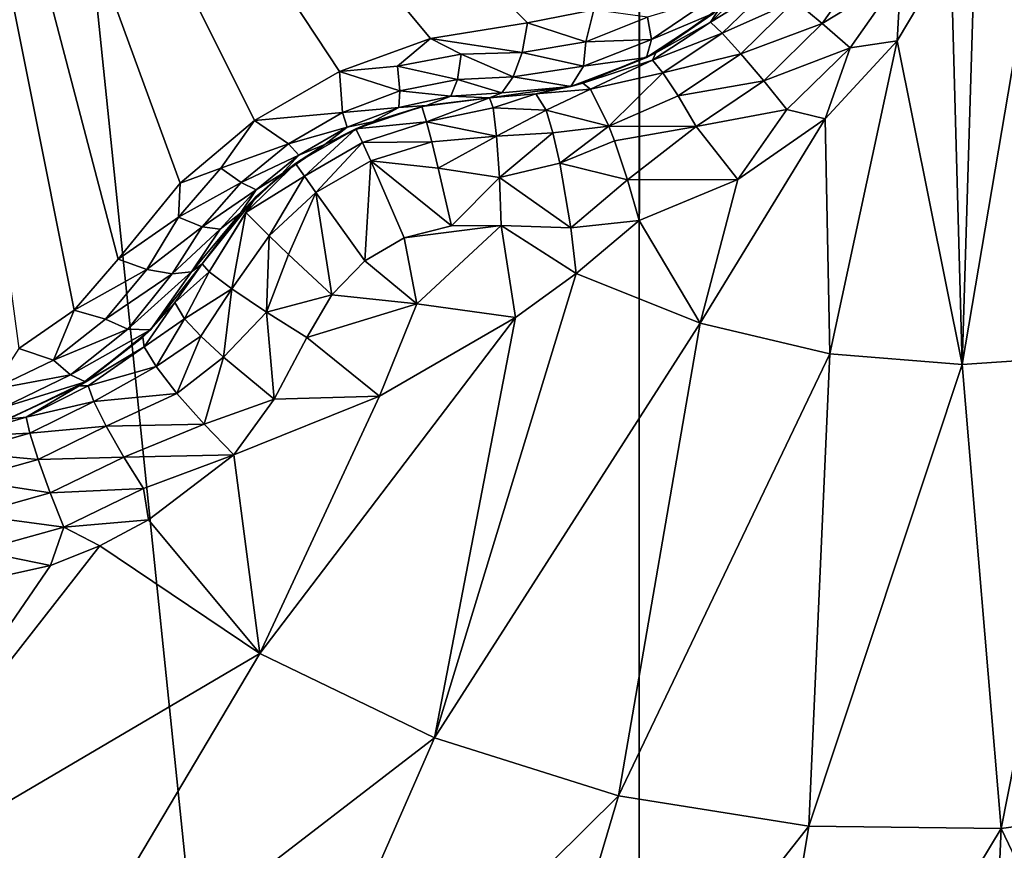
# Model space of a CAD drawing. Header units: metres. Extents: x -205 to 205, y -104 to 104.
# Tile 230 of 256: x -94.75 to -92.63, y -52.09 to -50.31. Entities that reach past the tile are written whole.
import ezdxf

# ---------------------------------------------------------------- set-up
doc = ezdxf.new("R2010")
doc.units = ezdxf.units.M
doc.layers.add('solid_01_2-CONSUMER_EHM_BOX_SW0001', color=7, linetype='CONTINUOUS')

msp = doc.modelspace()

# ---------------------------------------------------------------- linework, layer by layer
at = {"layer": 'solid_01_2-CONSUMER_EHM_BOX_SW0001'}
for points in [[(-200.010849, -74.958488), (-200.010773, 75.041512), (-0.010778, 75.04142)], [(-0.010849, -74.95858), (-200.010849, -74.958488), (-0.010778, 75.04142)], [(-170.055008, -42.727257, 75), (-185.61615, -63.545567, 75), (-76.416145, -63.561199, 75)], [(-169.287933, -42.893063, 75), (-170.055008, -42.727257, 75), (-76.416145, -63.561199, 75)], [(-91.971321, -42.738434, 75), (-92.738449, -42.904022, 75), (-76.416145, -63.561199, 75)], [(-168.513199, -42.948013, 75), (-169.287933, -42.893063, 75), (-76.416145, -63.561199, 75)], [(-92.738449, -42.904022, 75), (-93.513199, -42.958752, 75), (-76.416145, -63.561199, 75)], [(-93.513199, -42.958752, 75), (-168.513199, -42.948013, 75), (-76.416145, -63.561199, 75)], [(-93.415863, -61.558765, 72), (-87.224297, -46.653111, 72), (-86.183868, -45.850204, 72)], [(-76.415863, -61.561199, 72), (-93.415863, -61.558765, 72), (-86.183868, -45.850204, 72)], [(-93.415863, -61.558765, 72), (-88.352539, -47.325932, 72), (-87.224297, -46.653111, 72)], [(-94.914948, -55.208549, 66.416206), (-94.91378, -47.058552, 63.099998), (-93.415863, -61.558765, 69)], [(-93.415863, -61.558765, 69), (-94.91378, -47.058552, 63.099998), (-93.41378, -47.058765, 63.099998)], [(-93.415863, -61.558765, 69), (-93.41378, -47.058765, 63.099998), (-93.415863, -61.558765, 72)], [(-93.414001, -48.558765, 69.5), (-93.415863, -61.558765, 72), (-93.41378, -47.058765, 63.099998)], [(-93.415863, -61.558765, 72), (-89.55349, -47.859669, 72), (-88.352539, -47.325932, 72)], [(-93.415863, -61.558765, 72), (-90.809517, -48.246368, 72), (-89.55349, -47.859669, 72)], [(-93.415863, -61.558765, 72), (-92.102119, -48.480446, 72), (-90.809517, -48.246368, 72)], [(-93.415863, -61.558765, 72), (-93.414001, -48.558765, 72), (-92.102119, -48.480446, 72)], [(-93.414001, -48.558765, 69.5), (-93.414001, -48.558765, 72), (-93.415863, -61.558765, 72)], [(-93.512039, -50.287758, 16.603502), (-95.024818, -48.958534, 15.440842), (-93.654404, -50.31501, 16.554106)], [(-93.863068, -50.348927, 16.486923), (-93.654404, -50.31501, 16.554106), (-95.024818, -48.958534, 15.440842)], [(-94.059273, -50.420197, 16.452232), (-93.863068, -50.348927, 16.486923), (-95.024818, -48.958534, 15.440842)], [(-94.241768, -50.525562, 16.452232), (-94.059273, -50.420197, 16.452232), (-95.024818, -48.958534, 15.440842)], [(-94.401611, -50.659863, 16.486931), (-94.241768, -50.525562, 16.452232), (-95.024818, -48.958534, 15.440842)], [(-94.535286, -50.823589, 16.554106), (-94.401611, -50.659863, 16.486931), (-95.024818, -48.958534, 15.440842)], [(-94.630035, -50.933224, 16.603489), (-94.535286, -50.823589, 16.554106), (-95.024818, -48.958534, 15.440842)], [(-94.748535, -51.015541, 16.63912), (-94.630035, -50.933224, 16.603489), (-95.024818, -48.958534, 15.440842)], [(-92.719666, -51.050232, 18.132406), (-92.687912, -50.008484, 18.341488), (-92.743813, -50.159565, 18.336081)], [(-92.719666, -51.050232, 18.132406), (-92.542694, -50.005108, 18.295647), (-92.687912, -50.008484, 18.341488)], [(-92.719666, -51.050232, 18.132406), (-92.434402, -51.030724, 18.042622), (-92.542694, -50.005108, 18.295647)], [(-92.719666, -51.050232, 18.132406), (-92.743813, -50.159565, 18.336081), (-92.859161, -50.353992, 18.336617)], [(-92.851288, -50.213425, 18.348312), (-92.859161, -50.353992, 18.336617), (-92.743813, -50.159565, 18.336081)], [(-93.021095, -50.317085, 18.342203), (-92.920029, -50.173737, 18.338621), (-93.079453, -50.268318, 18.305311)], [(-93.021095, -50.317085, 18.342203), (-92.851288, -50.213425, 18.348312), (-92.920029, -50.173737, 18.338621)], [(-93.261307, -50.313927, 18.184185), (-93.153786, -50.210464, 18.173239), (-93.240631, -50.283264, 18.109652)], [(-93.125809, -50.231129, 18.245213), (-93.153786, -50.210464, 18.173239), (-93.261307, -50.313927, 18.184185)], [(-93.021095, -50.317085, 18.342203), (-92.960884, -50.368816, 18.351889), (-92.851288, -50.213425, 18.348312)], [(-92.851288, -50.213425, 18.348312), (-92.960884, -50.368816, 18.351889), (-92.859161, -50.353992, 18.336617)], [(-93.235703, -50.33791, 18.256016), (-93.125809, -50.231129, 18.245213), (-93.261307, -50.313927, 18.184185)], [(-93.079453, -50.268318, 18.305311), (-93.125809, -50.231129, 18.245213), (-93.235703, -50.33791, 18.256016)], [(-93.254456, -50.260349, 16.75989), (-93.396591, -50.303318, 16.672251), (-93.387886, -50.350945, 16.731567)], [(-93.254456, -50.260349, 16.75989), (-93.387886, -50.350945, 16.731567), (-93.25412, -50.294765, 16.870178)], [(-93.195526, -50.381866, 18.315992), (-93.079453, -50.268318, 18.305311), (-93.235703, -50.33791, 18.256016)], [(-93.021095, -50.317085, 18.342203), (-93.079453, -50.268318, 18.305311), (-93.195526, -50.381866, 18.315992)], [(-93.512039, -50.287758, 16.603502), (-93.654404, -50.31501, 16.554106), (-93.528999, -50.356415, 16.634918)], [(-93.512039, -50.287758, 16.603502), (-93.528999, -50.356415, 16.634918), (-93.396591, -50.303318, 16.672251)], [(-93.25412, -50.294765, 16.870178), (-93.398354, -50.390232, 16.847437), (-93.378799, -50.379833, 18.128345)], [(-93.387886, -50.350945, 16.731567), (-93.398354, -50.390232, 16.847437), (-93.25412, -50.294765, 16.870178)], [(-93.261307, -50.313927, 18.184185), (-93.240631, -50.283264, 18.109652), (-93.378799, -50.379833, 18.128345)], [(-93.25412, -50.294765, 16.870178), (-93.378799, -50.379833, 18.128345), (-93.240631, -50.283264, 18.109652)], [(-93.863068, -50.348927, 16.486923), (-93.6661, -50.379307, 16.587929), (-93.654404, -50.31501, 16.554106)], [(-93.654404, -50.31501, 16.554106), (-93.6661, -50.379307, 16.587929), (-93.528999, -50.356415, 16.634918)], [(-93.387886, -50.350945, 16.731567), (-93.396591, -50.303318, 16.672251), (-93.528999, -50.356415, 16.634918)], [(-93.386009, -50.395458, 18.2019), (-93.261307, -50.313927, 18.184185), (-93.378799, -50.379833, 18.128345)], [(-93.235703, -50.33791, 18.256016), (-93.261307, -50.313927, 18.184185), (-93.386009, -50.395458, 18.2019)], [(-93.146408, -50.43998, 18.35281), (-93.021095, -50.317085, 18.342203), (-93.195526, -50.381866, 18.315992)], [(-93.146408, -50.43998, 18.35281), (-92.960884, -50.368816, 18.351889), (-93.021095, -50.317085, 18.342203)], [(-93.363289, -50.42276, 18.273518), (-93.235703, -50.33791, 18.256016), (-93.386009, -50.395458, 18.2019)], [(-93.195526, -50.381866, 18.315992), (-93.235703, -50.33791, 18.256016), (-93.363289, -50.42276, 18.273518)], [(-93.934608, -50.408634, 16.492575), (-93.863068, -50.348927, 16.486923), (-94.059273, -50.420197, 16.452232)], [(-93.934608, -50.408634, 16.492575), (-93.797493, -50.382599, 16.533466), (-93.863068, -50.348927, 16.486923)], [(-93.797493, -50.382599, 16.533466), (-93.6661, -50.379307, 16.587929), (-93.863068, -50.348927, 16.486923)], [(-93.534325, -50.408417, 16.690866), (-93.528999, -50.356415, 16.634918), (-93.6661, -50.379307, 16.587929)], [(-93.387886, -50.350945, 16.731567), (-93.528999, -50.356415, 16.634918), (-93.534325, -50.408417, 16.690866)], [(-93.387886, -50.350945, 16.731567), (-93.534325, -50.408417, 16.690866), (-93.398354, -50.390232, 16.847437)], [(-93.004654, -51.026802, 18.222107), (-92.859161, -50.353992, 18.336617), (-93.014603, -50.521477, 18.346748)], [(-92.960884, -50.368816, 18.351889), (-93.014603, -50.521477, 18.346748), (-92.859161, -50.353992, 18.336617)], [(-93.004654, -51.026802, 18.222107), (-92.719666, -51.050232, 18.132406), (-92.859161, -50.353992, 18.336617)], [(-93.805077, -50.436996, 16.586805), (-93.797493, -50.382599, 16.533466), (-93.934608, -50.408634, 16.492575)], [(-93.805077, -50.436996, 16.586805), (-93.685196, -50.431847, 16.639471), (-93.797493, -50.382599, 16.533466)], [(-93.797493, -50.382599, 16.533466), (-93.685196, -50.431847, 16.639471), (-93.6661, -50.379307, 16.587929)], [(-93.6661, -50.379307, 16.587929), (-93.685196, -50.431847, 16.639471), (-93.534325, -50.408417, 16.690866)], [(-93.386009, -50.395458, 18.2019), (-93.378799, -50.379833, 18.128345), (-93.535614, -50.445156, 18.155281)], [(-93.398354, -50.390232, 16.847437), (-93.535614, -50.445156, 18.155281), (-93.378799, -50.379833, 18.128345)], [(-93.330376, -50.472607, 18.333315), (-93.195526, -50.381866, 18.315992), (-93.363289, -50.42276, 18.273518)], [(-93.146408, -50.43998, 18.35281), (-93.195526, -50.381866, 18.315992), (-93.330376, -50.472607, 18.333315)], [(-93.146408, -50.43998, 18.35281), (-93.096817, -50.501957, 18.362474), (-92.960884, -50.368816, 18.351889)], [(-92.960884, -50.368816, 18.351889), (-93.096817, -50.501957, 18.362474), (-93.014603, -50.521477, 18.346748)], [(-93.398354, -50.390232, 16.847437), (-93.561569, -50.452328, 16.814116), (-93.535614, -50.445156, 18.155281)], [(-93.534325, -50.408417, 16.690866), (-93.561569, -50.452328, 16.814116), (-93.398354, -50.390232, 16.847437)], [(-93.519157, -50.45787, 18.24468), (-93.386009, -50.395458, 18.2019), (-93.535614, -50.445156, 18.155281)], [(-93.363289, -50.42276, 18.273518), (-93.386009, -50.395458, 18.2019), (-93.519157, -50.45787, 18.24468)], [(-94.052544, -50.508148, 16.525867), (-94.059273, -50.420197, 16.452232), (-94.241768, -50.525562, 16.452232)], [(-93.929039, -50.461838, 16.547344), (-93.934608, -50.408634, 16.492575), (-94.059273, -50.420197, 16.452232)], [(-93.929039, -50.461838, 16.547344), (-94.059273, -50.420197, 16.452232), (-94.052544, -50.508148, 16.525867)], [(-93.805077, -50.436996, 16.586805), (-93.934608, -50.408634, 16.492575), (-93.929039, -50.461838, 16.547344)], [(-93.534325, -50.408417, 16.690866), (-93.685196, -50.431847, 16.639471), (-93.561569, -50.452328, 16.814116)], [(-93.479774, -50.537495, 18.356613), (-93.363289, -50.42276, 18.273518), (-93.519157, -50.45787, 18.24468)], [(-93.330376, -50.472607, 18.333315), (-93.363289, -50.42276, 18.273518), (-93.479774, -50.537495, 18.356613)], [(-93.805077, -50.436996, 16.586805), (-93.929039, -50.461838, 16.547344), (-93.819695, -50.47295, 16.652796)], [(-93.805077, -50.436996, 16.586805), (-93.819695, -50.47295, 16.652796), (-93.709839, -50.465588, 16.70359)], [(-93.805077, -50.436996, 16.586805), (-93.709839, -50.465588, 16.70359), (-93.685196, -50.431847, 16.639471)], [(-93.685196, -50.431847, 16.639471), (-93.709839, -50.465588, 16.70359), (-93.561569, -50.452328, 16.814116)], [(-93.637047, -50.467899, 18.172401), (-93.519157, -50.45787, 18.24468), (-93.535614, -50.445156, 18.155281)], [(-93.561569, -50.452328, 16.814116), (-93.637047, -50.467899, 18.172401), (-93.535614, -50.445156, 18.155281)], [(-93.292038, -50.538391, 18.370024), (-93.146408, -50.43998, 18.35281), (-93.330376, -50.472607, 18.333315)], [(-93.292038, -50.538391, 18.370024), (-93.096817, -50.501957, 18.362474), (-93.146408, -50.43998, 18.35281)], [(-93.929039, -50.461838, 16.547344), (-94.052544, -50.508148, 16.525867), (-93.931747, -50.497364, 16.615105)], [(-93.929039, -50.461838, 16.547344), (-93.931747, -50.497364, 16.615105), (-93.819695, -50.47295, 16.652796)], [(-93.819695, -50.47295, 16.652796), (-93.736259, -50.476978, 16.770613), (-93.709839, -50.465588, 16.70359)], [(-93.561569, -50.452328, 16.814116), (-93.736259, -50.476978, 16.770613), (-93.637047, -50.467899, 18.172401)], [(-93.709839, -50.465588, 16.70359), (-93.736259, -50.476978, 16.770613), (-93.561569, -50.452328, 16.814116)], [(-93.637047, -50.467899, 18.172401), (-93.736259, -50.476978, 18.184393), (-93.728668, -50.498264, 18.285559)], [(-93.736259, -50.476978, 16.770613), (-93.736259, -50.476978, 18.184393), (-93.637047, -50.467899, 18.172401)], [(-93.614479, -50.503021, 18.304129), (-93.637047, -50.467899, 18.172401), (-93.728668, -50.498264, 18.285559)], [(-93.614479, -50.503021, 18.304129), (-93.519157, -50.45787, 18.24468), (-93.637047, -50.467899, 18.172401)], [(-93.614479, -50.503021, 18.304129), (-93.479774, -50.537495, 18.356613), (-93.519157, -50.45787, 18.24468)], [(-93.819695, -50.47295, 16.652796), (-93.931747, -50.497364, 16.615105), (-93.871872, -50.49321, 16.708681)], [(-93.882011, -50.495449, 18.188536), (-93.736259, -50.476978, 18.184393), (-93.871872, -50.49321, 16.708681)], [(-93.871681, -50.528336, 18.315002), (-93.736259, -50.476978, 18.184393), (-93.882011, -50.495449, 18.188536)], [(-93.819695, -50.47295, 16.652796), (-93.871872, -50.49321, 16.708681), (-93.736259, -50.476978, 16.770613)], [(-93.871872, -50.49321, 16.708681), (-93.736259, -50.476978, 18.184393), (-93.736259, -50.476978, 16.770613)], [(-93.871681, -50.528336, 18.315002), (-93.728668, -50.498264, 18.285559), (-93.736259, -50.476978, 18.184393)], [(-93.292038, -50.538391, 18.370024), (-93.330376, -50.472607, 18.333315), (-93.479774, -50.537495, 18.356613)], [(-94.052544, -50.508148, 16.525867), (-94.241768, -50.525562, 16.452232), (-94.168739, -50.575211, 16.525846)], [(-94.052544, -50.508148, 16.525867), (-94.168739, -50.575211, 16.525846), (-94.042343, -50.539932, 16.594767)], [(-94.052544, -50.508148, 16.525867), (-94.042343, -50.539932, 16.594767), (-93.931747, -50.497364, 16.615105)], [(-93.931747, -50.497364, 16.615105), (-94.042343, -50.539932, 16.594767), (-93.988182, -50.528088, 16.674862)], [(-94.023605, -50.542984, 18.189606), (-93.882011, -50.495449, 18.188536), (-93.988182, -50.528088, 16.674862)], [(-93.871681, -50.528336, 18.315002), (-93.882011, -50.495449, 18.188536), (-94.023605, -50.542984, 18.189606)], [(-93.931747, -50.497364, 16.615105), (-93.988182, -50.528088, 16.674862), (-93.871872, -50.49321, 16.708681)], [(-93.882011, -50.495449, 18.188536), (-93.871872, -50.49321, 16.708681), (-93.988182, -50.528088, 16.674862)], [(-93.871681, -50.528336, 18.315002), (-93.721184, -50.558826, 18.369303), (-93.728668, -50.498264, 18.285559)], [(-93.614479, -50.503021, 18.304129), (-93.728668, -50.498264, 18.285559), (-93.721184, -50.558826, 18.369303)], [(-93.600197, -50.551979, 18.36202), (-93.614479, -50.503021, 18.304129), (-93.721184, -50.558826, 18.369303)], [(-93.600197, -50.551979, 18.36202), (-93.479774, -50.537495, 18.356613), (-93.614479, -50.503021, 18.304129)], [(-93.292038, -50.538391, 18.370024), (-93.202194, -50.652275, 18.366045), (-93.096817, -50.501957, 18.362474)], [(-93.096817, -50.501957, 18.362474), (-93.202194, -50.652275, 18.366045), (-93.014603, -50.521477, 18.346748)], [(-94.31395, -50.627586, 16.492529), (-94.241768, -50.525562, 16.452232), (-94.401611, -50.659863, 16.486931)], [(-94.168739, -50.575211, 16.525846), (-94.241768, -50.525562, 16.452232), (-94.31395, -50.627586, 16.492529)], [(-94.042343, -50.539932, 16.594767), (-94.090309, -50.577171, 16.664257), (-93.988182, -50.528088, 16.674862)], [(-94.023605, -50.542984, 18.189606), (-93.988182, -50.528088, 16.674862), (-94.090309, -50.577171, 16.664257)], [(-93.871681, -50.528336, 18.315002), (-94.023605, -50.542984, 18.189606), (-94.009575, -50.573029, 18.314014)], [(-93.860641, -50.571392, 18.370676), (-93.871681, -50.528336, 18.315002), (-94.009575, -50.573029, 18.314014)], [(-93.860641, -50.571392, 18.370676), (-93.721184, -50.558826, 18.369303), (-93.871681, -50.528336, 18.315002)], [(-93.283524, -50.960915, 18.309879), (-93.014603, -50.521477, 18.346748), (-93.202194, -50.652275, 18.366045)], [(-93.283524, -50.960915, 18.309879), (-93.004654, -51.026802, 18.222107), (-93.014603, -50.521477, 18.346748)], [(-94.168739, -50.575211, 16.525846), (-94.146339, -50.599953, 16.594748), (-94.042343, -50.539932, 16.594767)], [(-94.153656, -50.618126, 18.189602), (-94.023605, -50.542984, 18.189606), (-94.090317, -50.577175, 18.189688)], [(-94.023605, -50.542984, 18.189606), (-94.153656, -50.618126, 18.189602), (-94.134636, -50.64529, 18.314014)], [(-94.042343, -50.539932, 16.594767), (-94.146339, -50.599953, 16.594748), (-94.090309, -50.577171, 16.664257)], [(-94.009575, -50.573029, 18.314014), (-94.023605, -50.542984, 18.189606), (-94.134636, -50.64529, 18.314014)], [(-94.090317, -50.577175, 18.189688), (-94.023605, -50.542984, 18.189606), (-94.090309, -50.577171, 16.664257)], [(-93.600197, -50.551979, 18.36202), (-93.721184, -50.558826, 18.369303), (-93.715088, -50.648247, 18.42128)], [(-93.585381, -50.616985, 18.402063), (-93.600197, -50.551979, 18.36202), (-93.715088, -50.648247, 18.42128)], [(-93.585381, -50.616985, 18.402063), (-93.479774, -50.537495, 18.356613), (-93.600197, -50.551979, 18.36202)], [(-93.585381, -50.616985, 18.402063), (-93.467583, -50.569111, 18.376804), (-93.479774, -50.537495, 18.356613)], [(-93.292038, -50.538391, 18.370024), (-93.479774, -50.537495, 18.356613), (-93.467583, -50.569111, 18.376804)], [(-93.439407, -50.652626, 18.401863), (-93.292038, -50.538391, 18.370024), (-93.467583, -50.569111, 18.376804)], [(-93.439407, -50.652626, 18.401863), (-93.202194, -50.652275, 18.366045), (-93.292038, -50.538391, 18.370024)], [(-94.168739, -50.575211, 16.525846), (-94.31395, -50.627586, 16.492529), (-94.270676, -50.659027, 16.5473)], [(-94.168739, -50.575211, 16.525846), (-94.270676, -50.659027, 16.5473), (-94.146339, -50.599953, 16.594748)], [(-94.009575, -50.573029, 18.314014), (-94.134636, -50.64529, 18.314014), (-94.109612, -50.680359, 18.369345)], [(-93.991699, -50.612225, 18.369343), (-94.009575, -50.573029, 18.314014), (-94.109612, -50.680359, 18.369345)], [(-93.860641, -50.571392, 18.370676), (-94.009575, -50.573029, 18.314014), (-93.991699, -50.612225, 18.369343)], [(-93.84687, -50.627853, 18.411446), (-93.860641, -50.571392, 18.370676), (-93.991699, -50.612225, 18.369343)], [(-93.84687, -50.627853, 18.411446), (-93.721184, -50.558826, 18.369303), (-93.860641, -50.571392, 18.370676)], [(-93.84687, -50.627853, 18.411446), (-93.715088, -50.648247, 18.42128), (-93.721184, -50.558826, 18.369303)], [(-93.585381, -50.616985, 18.402063), (-93.439407, -50.652626, 18.401863), (-93.467583, -50.569111, 18.376804)], [(-94.146339, -50.599953, 16.594748), (-94.183876, -50.641075, 16.674866), (-94.090309, -50.577171, 16.664257)], [(-94.090317, -50.577175, 18.189688), (-94.090309, -50.577171, 16.664257), (-94.183876, -50.641075, 16.674866)], [(-94.153656, -50.618126, 18.189602), (-94.090317, -50.577175, 18.189688), (-94.183876, -50.641075, 16.674866)], [(-94.270676, -50.659027, 16.5473), (-94.238564, -50.674465, 16.615065), (-94.146339, -50.599953, 16.594748)], [(-94.260567, -50.723549, 18.251541), (-94.153656, -50.618126, 18.189602), (-94.238693, -50.689503, 18.189007)], [(-94.134636, -50.64529, 18.314014), (-94.153656, -50.618126, 18.189602), (-94.260567, -50.723549, 18.251541)], [(-94.238693, -50.689503, 18.189007), (-94.153656, -50.618126, 18.189602), (-94.183876, -50.641075, 16.674866)], [(-94.146339, -50.599953, 16.594748), (-94.238564, -50.674465, 16.615065), (-94.183876, -50.641075, 16.674866)], [(-93.991699, -50.612225, 18.369343), (-94.109612, -50.680359, 18.369345), (-94.004265, -50.827, 18.439503)], [(-93.919571, -50.777657, 18.439516), (-93.991699, -50.612225, 18.369343), (-94.004265, -50.827, 18.439503)], [(-93.818085, -50.751568, 18.438095), (-93.991699, -50.612225, 18.369343), (-93.919571, -50.777657, 18.439516)], [(-93.818085, -50.751568, 18.438095), (-93.84687, -50.627853, 18.411446), (-93.991699, -50.612225, 18.369343)], [(-93.561691, -50.75647, 18.416172), (-93.585381, -50.616985, 18.402063), (-93.715088, -50.648247, 18.42128)], [(-93.561691, -50.75647, 18.416172), (-93.439407, -50.652626, 18.401863), (-93.585381, -50.616985, 18.402063)], [(-94.405136, -50.733372, 16.533424), (-94.31395, -50.627586, 16.492529), (-94.401611, -50.659863, 16.486931)], [(-94.270676, -50.659027, 16.5473), (-94.31395, -50.627586, 16.492529), (-94.405136, -50.733372, 16.533424)], [(-93.818085, -50.751568, 18.438095), (-93.715088, -50.648247, 18.42128), (-93.84687, -50.627853, 18.411446)], [(-94.405136, -50.733372, 16.533424), (-94.401611, -50.659863, 16.486931), (-94.535286, -50.823589, 16.554106)], [(-94.270676, -50.659027, 16.5473), (-94.405136, -50.733372, 16.533424), (-94.354248, -50.754009, 16.586763)], [(-94.270676, -50.659027, 16.5473), (-94.354248, -50.754009, 16.586763), (-94.238564, -50.674465, 16.615065)], [(-94.238564, -50.674465, 16.615065), (-94.272232, -50.724358, 16.708685), (-94.183876, -50.641075, 16.674866)], [(-94.238693, -50.689503, 18.189007), (-94.183876, -50.641075, 16.674866), (-94.272232, -50.724358, 16.708685)], [(-94.134636, -50.64529, 18.314014), (-94.260567, -50.723549, 18.251541), (-94.210426, -50.773502, 18.370676)], [(-94.109612, -50.680359, 18.369345), (-94.134636, -50.64529, 18.314014), (-94.210426, -50.773502, 18.370676)], [(-93.818085, -50.751568, 18.438095), (-93.711433, -50.751232, 18.432564), (-93.715088, -50.648247, 18.42128)], [(-93.561691, -50.75647, 18.416172), (-93.715088, -50.648247, 18.42128), (-93.711433, -50.751232, 18.432564)], [(-93.561691, -50.75647, 18.416172), (-93.414612, -50.74065, 18.393747), (-93.439407, -50.652626, 18.401863)], [(-93.439407, -50.652626, 18.401863), (-93.414612, -50.74065, 18.393747), (-93.202194, -50.652275, 18.366045)], [(-93.283524, -50.960915, 18.309879), (-93.202194, -50.652275, 18.366045), (-93.414612, -50.74065, 18.393747)], [(-94.354248, -50.754009, 16.586763), (-94.315804, -50.759335, 16.652756), (-94.238564, -50.674465, 16.615065)], [(-94.238564, -50.674465, 16.615065), (-94.315804, -50.759335, 16.652756), (-94.272232, -50.724358, 16.708685)], [(-94.109612, -50.680359, 18.369345), (-94.210426, -50.773502, 18.370676), (-94.168388, -50.813641, 18.411446)], [(-94.109612, -50.680359, 18.369345), (-94.168388, -50.813641, 18.411446), (-94.075577, -50.900383, 18.438086)], [(-94.004265, -50.827, 18.439503), (-94.109612, -50.680359, 18.369345), (-94.075577, -50.900383, 18.438086)], [(-94.238693, -50.689503, 18.189007), (-94.272232, -50.724358, 16.708685), (-94.354095, -50.833687, 16.770613)], [(-94.354095, -50.833687, 18.184393), (-94.238693, -50.689503, 18.189007), (-94.354095, -50.833687, 16.770613)], [(-94.339455, -50.850903, 18.285561), (-94.238693, -50.689503, 18.189007), (-94.354095, -50.833687, 18.184393)], [(-94.260567, -50.723549, 18.251541), (-94.238693, -50.689503, 18.189007), (-94.339455, -50.850903, 18.285561)], [(-94.260567, -50.723549, 18.251541), (-94.339455, -50.850903, 18.285561), (-94.290749, -50.887661, 18.369303)], [(-94.210426, -50.773502, 18.370676), (-94.260567, -50.723549, 18.251541), (-94.290749, -50.887661, 18.369303)], [(-94.473755, -50.845612, 16.587925), (-94.405136, -50.733372, 16.533424), (-94.535286, -50.823589, 16.554106)], [(-94.354248, -50.754009, 16.586763), (-94.405136, -50.733372, 16.533424), (-94.473755, -50.845612, 16.587925)], [(-94.377159, -50.850876, 16.703592), (-94.354095, -50.833687, 16.770613), (-94.272232, -50.724358, 16.708685)], [(-94.315804, -50.759335, 16.652756), (-94.377159, -50.850876, 16.703592), (-94.272232, -50.724358, 16.708685)], [(-93.561691, -50.75647, 18.416172), (-93.550156, -50.854336, 18.393747), (-93.414612, -50.74065, 18.393747)], [(-93.550156, -50.854336, 18.393747), (-93.283524, -50.960915, 18.309879), (-93.414612, -50.74065, 18.393747)], [(-94.473755, -50.845612, 16.587925), (-94.418709, -50.855343, 16.639465), (-94.354248, -50.754009, 16.586763)], [(-94.354248, -50.754009, 16.586763), (-94.418709, -50.855343, 16.639465), (-94.315804, -50.759335, 16.652756)], [(-94.418709, -50.855343, 16.639465), (-94.377159, -50.850876, 16.703592), (-94.315804, -50.759335, 16.652756)], [(-93.919571, -50.777657, 18.439516), (-93.892403, -50.919937, 18.426464), (-93.711433, -50.751232, 18.432564)], [(-93.818085, -50.751568, 18.438095), (-93.919571, -50.777657, 18.439516), (-93.711433, -50.751232, 18.432564)], [(-93.892403, -50.919937, 18.426464), (-93.680611, -50.948963, 18.393747), (-93.711433, -50.751232, 18.432564)], [(-93.711433, -50.751232, 18.432564), (-93.680611, -50.948963, 18.393747), (-93.550156, -50.854336, 18.393747)], [(-93.711433, -50.751232, 18.432564), (-93.550156, -50.854336, 18.393747), (-93.561691, -50.75647, 18.416172)], [(-94.210426, -50.773502, 18.370676), (-94.290749, -50.887661, 18.369303), (-94.216354, -50.937653, 18.42128)], [(-94.168388, -50.813641, 18.411446), (-94.210426, -50.773502, 18.370676), (-94.216354, -50.937653, 18.42128)], [(-93.919571, -50.777657, 18.439516), (-94.004265, -50.827, 18.439503), (-93.892403, -50.919937, 18.426464)], [(-94.473755, -50.845612, 16.587925), (-94.535286, -50.823589, 16.554106), (-94.630035, -50.933224, 16.603489)], [(-94.075577, -50.900383, 18.438086), (-94.168388, -50.813641, 18.411446), (-94.216354, -50.937653, 18.42128)], [(-94.004265, -50.827, 18.439503), (-94.075577, -50.900383, 18.438086), (-93.892403, -50.919937, 18.426464)], [(-94.562126, -50.952888, 16.634914), (-94.473755, -50.845612, 16.587925), (-94.630035, -50.933224, 16.603489)], [(-94.562126, -50.952888, 16.634914), (-94.418709, -50.855343, 16.639465), (-94.473755, -50.845612, 16.587925)], [(-94.514427, -50.974274, 16.690857), (-94.465805, -50.9757, 16.81505), (-94.377159, -50.850876, 16.703592)], [(-94.514427, -50.974274, 16.690857), (-94.377159, -50.850876, 16.703592), (-94.418709, -50.855343, 16.639465)], [(-94.465805, -50.9757, 16.81505), (-94.354095, -50.833687, 16.770613), (-94.377159, -50.850876, 16.703592)], [(-94.465805, -50.9757, 16.81505), (-94.354095, -50.833687, 18.184393), (-94.354095, -50.833687, 16.770613)], [(-94.465805, -50.9757, 16.81505), (-94.412865, -50.916687, 18.172096), (-94.354095, -50.833687, 18.184393)], [(-94.412865, -50.916687, 18.172096), (-94.339455, -50.850903, 18.285561), (-94.354095, -50.833687, 18.184393)], [(-94.392426, -50.952168, 18.304127), (-94.339455, -50.850903, 18.285561), (-94.412865, -50.916687, 18.172096)], [(-94.392426, -50.952168, 18.304127), (-94.290749, -50.887661, 18.369303), (-94.339455, -50.850903, 18.285561)], [(-94.514427, -50.974274, 16.690857), (-94.418709, -50.855343, 16.639465), (-94.562126, -50.952888, 16.634914)], [(-93.85482, -51.853001, 18.128479), (-93.283524, -50.960915, 18.309879), (-93.550156, -50.854336, 18.393747)], [(-93.680611, -50.948963, 18.393747), (-93.85482, -51.853001, 18.128479), (-93.550156, -50.854336, 18.393747)], [(-94.35717, -50.989017, 18.36202), (-94.290749, -50.887661, 18.369303), (-94.392426, -50.952168, 18.304127)], [(-94.308281, -51.034351, 18.402061), (-94.290749, -50.887661, 18.369303), (-94.35717, -50.989017, 18.36202)], [(-94.308281, -51.034351, 18.402061), (-94.216354, -50.937653, 18.42128), (-94.290749, -50.887661, 18.369303)], [(-94.075577, -50.900383, 18.438086), (-94.216354, -50.937653, 18.42128), (-94.128998, -50.99231, 18.432564)], [(-94.075577, -50.900383, 18.438086), (-94.128998, -50.99231, 18.432564), (-93.892403, -50.919937, 18.426464)], [(-94.674309, -51.041012, 16.672249), (-94.630035, -50.933224, 16.603489), (-94.748535, -51.015541, 16.63912)], [(-94.674309, -51.041012, 16.672249), (-94.562126, -50.952888, 16.634914), (-94.630035, -50.933224, 16.603489)], [(-94.412865, -50.916687, 18.172096), (-94.481972, -50.991535, 18.155281), (-94.479195, -51.012142, 18.244682)], [(-94.465805, -50.9757, 16.81505), (-94.481972, -50.991535, 18.155281), (-94.412865, -50.916687, 18.172096)], [(-94.392426, -50.952168, 18.304127), (-94.412865, -50.916687, 18.172096), (-94.479195, -51.012142, 18.244682)], [(-94.128998, -50.99231, 18.432564), (-93.973228, -51.117893, 18.393749), (-93.892403, -50.919937, 18.426464)], [(-93.892403, -50.919937, 18.426464), (-93.973228, -51.117893, 18.393749), (-93.680611, -50.948963, 18.393747)], [(-94.514427, -50.974274, 16.690857), (-94.562126, -50.952888, 16.634914), (-94.674309, -51.041012, 16.672249)], [(-94.392426, -50.952168, 18.304127), (-94.479195, -51.012142, 18.244682), (-94.453613, -51.054306, 18.321918)], [(-94.35717, -50.989017, 18.36202), (-94.392426, -50.952168, 18.304127), (-94.453613, -51.054306, 18.321918)], [(-94.199326, -51.124603, 18.416172), (-94.216354, -50.937653, 18.42128), (-94.308281, -51.034351, 18.402061)], [(-93.680611, -50.948963, 18.393747), (-94.230537, -51.671448, 18.246735), (-93.85482, -51.853001, 18.128479)], [(-93.680611, -50.948963, 18.393747), (-93.973228, -51.117893, 18.393749), (-94.230537, -51.671448, 18.246735)], [(-94.199326, -51.124603, 18.416172), (-94.128998, -50.99231, 18.432564), (-94.216354, -50.937653, 18.42128)], [(-94.514427, -50.974274, 16.690857), (-94.674309, -51.041012, 16.672249), (-94.637421, -51.072361, 16.731562)], [(-94.514427, -50.974274, 16.690857), (-94.637421, -51.072361, 16.731562), (-94.465805, -50.9757, 16.81505)], [(-94.637421, -51.072361, 16.731562), (-94.605255, -51.087456, 16.84878), (-94.465805, -50.9757, 16.81505)], [(-94.605255, -51.087456, 16.84878), (-94.481972, -50.991535, 18.155281), (-94.465805, -50.9757, 16.81505)], [(-93.85482, -51.853001, 18.128479), (-93.45858, -51.977707, 18.003763), (-93.283524, -50.960915, 18.309879)], [(-93.45858, -51.977707, 18.003763), (-93.004654, -51.026802, 18.222107), (-93.283524, -50.960915, 18.309879)], [(-94.618942, -51.095882, 18.128029), (-94.479195, -51.012142, 18.244682), (-94.481972, -50.991535, 18.155281)], [(-94.605255, -51.087456, 16.84878), (-94.618942, -51.095882, 18.128029), (-94.481972, -50.991535, 18.155281)], [(-94.35717, -50.989017, 18.36202), (-94.453613, -51.054306, 18.321918), (-94.408638, -51.112431, 18.376806)], [(-94.308281, -51.034351, 18.402061), (-94.35717, -50.989017, 18.36202), (-94.408638, -51.112431, 18.376806)], [(-94.199326, -51.124603, 18.416172), (-93.973228, -51.117893, 18.393749), (-94.128998, -50.99231, 18.432564)], [(-94.805992, -51.103863, 16.698143), (-94.674309, -51.041012, 16.672249), (-94.748535, -51.015541, 16.63912)], [(-94.599815, -51.096252, 18.201902), (-94.479195, -51.012142, 18.244682), (-94.618942, -51.095882, 18.128029)], [(-94.599815, -51.096252, 18.201902), (-94.453613, -51.054306, 18.321918), (-94.479195, -51.012142, 18.244682)], [(-94.637421, -51.072361, 16.731562), (-94.674309, -51.041012, 16.672249), (-94.805992, -51.103863, 16.698143)], [(-94.308281, -51.034351, 18.402061), (-94.408638, -51.112431, 18.376806), (-94.350403, -51.178593, 18.401863)], [(-94.199326, -51.124603, 18.416172), (-94.308281, -51.034351, 18.402061), (-94.350403, -51.178593, 18.401863)], [(-93.45858, -51.977707, 18.003763), (-93.049606, -52.043114, 17.87504), (-93.004654, -51.026802, 18.222107)], [(-93.049606, -52.043114, 17.87504), (-92.719666, -51.050232, 18.132406), (-93.004654, -51.026802, 18.222107)], [(-92.635925, -52.047939, 17.744835), (-92.434402, -51.030724, 18.042622), (-92.719666, -51.050232, 18.132406)], [(-92.635925, -52.047939, 17.744835), (-92.225662, -51.992085, 17.615707), (-92.434402, -51.030724, 18.042622)], [(-94.587532, -51.129578, 18.273518), (-94.453613, -51.054306, 18.321918), (-94.599815, -51.096252, 18.201902)], [(-94.587532, -51.129578, 18.273518), (-94.408638, -51.112431, 18.376806), (-94.453613, -51.054306, 18.321918)], [(-93.049606, -52.043114, 17.87504), (-92.635925, -52.047939, 17.744835), (-92.719666, -51.050232, 18.132406)], [(-94.637421, -51.072361, 16.731562), (-94.805992, -51.103863, 16.698143), (-94.782593, -51.14262, 16.759884)], [(-94.637421, -51.072361, 16.731562), (-94.782593, -51.14262, 16.759884), (-94.605255, -51.087456, 16.84878)], [(-94.782593, -51.14262, 16.759884), (-94.764671, -51.164322, 16.871405), (-94.605255, -51.087456, 16.84878)], [(-94.732773, -51.163479, 18.184185), (-94.618942, -51.095882, 18.128029), (-94.774063, -51.167545, 18.109261)], [(-94.764671, -51.164322, 16.871405), (-94.774063, -51.167545, 18.109261), (-94.618942, -51.095882, 18.128029)], [(-94.764671, -51.164322, 16.871405), (-94.618942, -51.095882, 18.128029), (-94.605255, -51.087456, 16.84878)], [(-94.732773, -51.163479, 18.184185), (-94.599815, -51.096252, 18.201902), (-94.618942, -51.095882, 18.128029)], [(-94.587532, -51.129578, 18.273518), (-94.599815, -51.096252, 18.201902), (-94.732773, -51.163479, 18.184185)], [(-94.560822, -51.183002, 18.333315), (-94.408638, -51.112431, 18.376806), (-94.587532, -51.129578, 18.273518)], [(-94.560822, -51.183002, 18.333315), (-94.350403, -51.178593, 18.401863), (-94.408638, -51.112431, 18.376806)], [(-94.199326, -51.124603, 18.416172), (-94.350403, -51.178593, 18.401863), (-94.286568, -51.244072, 18.393747)], [(-93.973228, -51.117893, 18.393749), (-94.286568, -51.244072, 18.393747), (-94.230537, -51.671448, 18.246735)], [(-94.199326, -51.124603, 18.416172), (-94.286568, -51.244072, 18.393747), (-93.973228, -51.117893, 18.393749)], [(-94.724808, -51.197643, 18.256014), (-94.587532, -51.129578, 18.273518), (-94.732773, -51.163479, 18.184185)], [(-94.560822, -51.183002, 18.333315), (-94.587532, -51.129578, 18.273518), (-94.724808, -51.197643, 18.256014)], [(-94.876137, -51.204865, 18.173239), (-94.732773, -51.163479, 18.184185), (-94.774063, -51.167545, 18.109261)], [(-94.724808, -51.197643, 18.256014), (-94.732773, -51.163479, 18.184185), (-94.876137, -51.204865, 18.173239)], [(-94.706833, -51.254414, 18.31599), (-94.560822, -51.183002, 18.333315), (-94.724808, -51.197643, 18.256014)], [(-94.523018, -51.2491, 18.370024), (-94.560822, -51.183002, 18.333315), (-94.706833, -51.254414, 18.31599)], [(-94.523018, -51.2491, 18.370024), (-94.350403, -51.178593, 18.401863), (-94.560822, -51.183002, 18.333315)], [(-94.523018, -51.2491, 18.370024), (-94.286568, -51.244072, 18.393747), (-94.350403, -51.178593, 18.401863)], [(-94.872231, -51.239426, 18.245213), (-94.724808, -51.197643, 18.256014), (-94.876137, -51.204865, 18.173239)], [(-94.706833, -51.254414, 18.31599), (-94.724808, -51.197643, 18.256014), (-94.872231, -51.239426, 18.245213)], [(-94.863197, -51.298164, 18.305311), (-94.706833, -51.254414, 18.31599), (-94.872231, -51.239426, 18.245213)], [(-94.681061, -51.326008, 18.35281), (-94.523018, -51.2491, 18.370024), (-94.706833, -51.254414, 18.31599)], [(-94.681061, -51.326008, 18.35281), (-94.480972, -51.316429, 18.37966), (-94.523018, -51.2491, 18.370024)], [(-94.523018, -51.2491, 18.370024), (-94.480972, -51.316429, 18.37966), (-94.286568, -51.244072, 18.393747)], [(-94.480972, -51.316429, 18.37966), (-94.469749, -51.384109, 18.365992), (-94.286568, -51.244072, 18.393747)], [(-94.286568, -51.244072, 18.393747), (-94.469749, -51.384109, 18.365992), (-94.230537, -51.671448, 18.246735)], [(-94.681061, -51.326008, 18.35281), (-94.706833, -51.254414, 18.31599), (-94.863197, -51.298164, 18.305311)], [(-94.850143, -51.373089, 18.342203), (-94.681061, -51.326008, 18.35281), (-94.863197, -51.298164, 18.305311)], [(-94.681061, -51.326008, 18.35281), (-94.652184, -51.399948, 18.362474), (-94.480972, -51.316429, 18.37966)], [(-94.480972, -51.316429, 18.37966), (-94.652184, -51.399948, 18.362474), (-94.469749, -51.384109, 18.365992)], [(-94.850143, -51.373089, 18.342203), (-94.652184, -51.399948, 18.362474), (-94.681061, -51.326008, 18.35281)], [(-94.850143, -51.373089, 18.342203), (-94.835449, -51.451092, 18.351889), (-94.652184, -51.399948, 18.362474)], [(-94.652184, -51.399948, 18.362474), (-94.835449, -51.451092, 18.351889), (-94.680824, -51.482422, 18.346447)], [(-94.652184, -51.399948, 18.362474), (-94.680824, -51.482422, 18.346447), (-94.574318, -51.439823, 18.354921)], [(-94.652184, -51.399948, 18.362474), (-94.574318, -51.439823, 18.354921), (-94.469749, -51.384109, 18.365992)], [(-94.469749, -51.384109, 18.365992), (-94.574318, -51.439823, 18.354921), (-94.230537, -51.671448, 18.246735)], [(-95.201752, -52.243118, 18.055279), (-94.230537, -51.671448, 18.246735), (-94.574318, -51.439823, 18.354921)], [(-94.680824, -51.482422, 18.346447), (-95.201752, -52.243118, 18.055279), (-94.574318, -51.439823, 18.354921)], [(-94.835449, -51.451092, 18.351889), (-94.907654, -51.532745, 18.336422), (-94.680824, -51.482422, 18.346447)], [(-94.680824, -51.482422, 18.346447), (-94.907654, -51.532745, 18.336422), (-95.201752, -52.243118, 18.055279)], [(-94.745323, -52.538525, 17.911619), (-94.230537, -51.671448, 18.246735), (-95.201752, -52.243118, 18.055279)], [(-94.745323, -52.538525, 17.911619), (-93.85482, -51.853001, 18.128479), (-94.230537, -51.671448, 18.246735)], [(-94.254211, -52.764683, 17.757044), (-93.85482, -51.853001, 18.128479), (-94.745323, -52.538525, 17.911619)], [(-94.254211, -52.764683, 17.757044), (-93.45858, -51.977707, 18.003763), (-93.85482, -51.853001, 18.128479)], [(-93.737915, -52.917225, 17.594542), (-93.45858, -51.977707, 18.003763), (-94.254211, -52.764683, 17.757044)], [(-93.737915, -52.917225, 17.594542), (-93.049606, -52.043114, 17.87504), (-93.45858, -51.977707, 18.003763)], [(-92.635925, -52.047939, 17.744835), (-92.30085, -52.7477, 17.260666), (-92.225662, -51.992085, 17.615707)], [(-93.206429, -52.993195, 17.427259), (-93.049606, -52.043114, 17.87504), (-93.737915, -52.917225, 17.594542)], [(-93.206429, -52.993195, 17.427259), (-92.635925, -52.047939, 17.744835), (-93.049606, -52.043114, 17.87504)], [(-93.206429, -52.993195, 17.427259), (-92.676918, -52.991539, 17.260666), (-92.635925, -52.047939, 17.744835)], [(-92.635925, -52.047939, 17.744835), (-92.676918, -52.991539, 17.260666), (-92.30085, -52.7477, 17.260666)]]:
    msp.add_3dface(points, dxfattribs=at)

doc.saveas('drawing.dxf')
